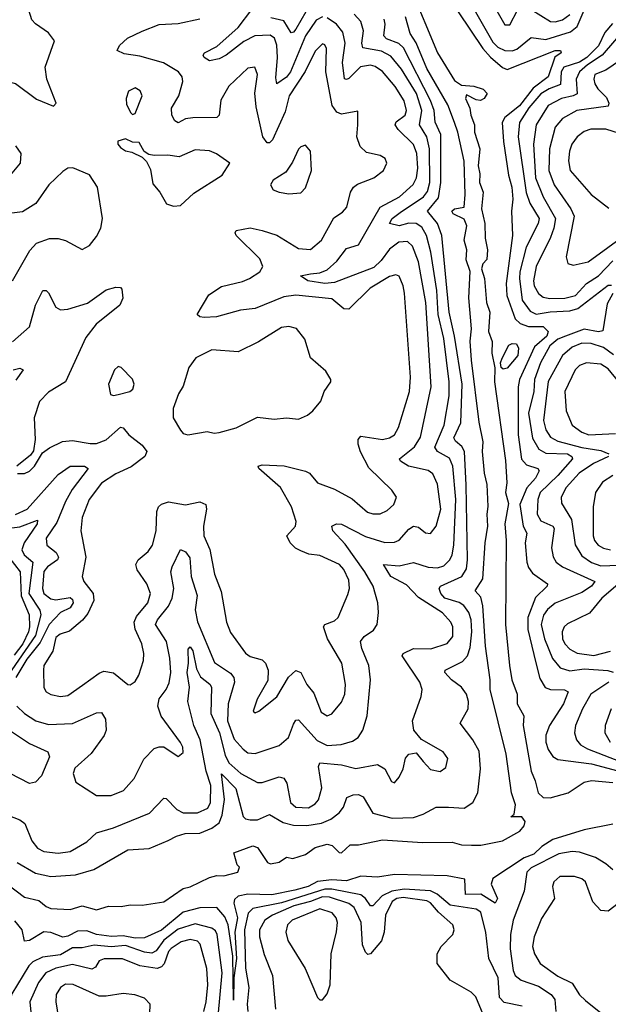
# Model space of a CAD drawing. Extents: x 2056909 to 2160450, y 827444 to 1016825.
# Tile 150 of 256: x 2125325 to 2127776, y 888015 to 892113. Entities that reach past the tile are written whole.
import ezdxf

# ---------------------------------------------------------------- set-up
doc = ezdxf.new("R2010")
doc.units = 0

msp = doc.modelspace()

# ---------------------------------------------------------------- linework, layer by layer
at = {"layer": '0CON10XD'}
for points in [[(2126951.4, 892245), (2127064.3, 891975), (2127135, 891858.9), (2127165, 891839.7), (2127215.5, 891835.5), (2127253.9, 891823.9), (2127271.2, 891805), (2127258.8, 891785), (2127243.3, 891776.7), (2127225, 891778.5), (2127185, 891799.2), (2127181.3, 891785), (2127199.2, 891745), (2127202.7, 891715), (2127218.4, 891675), (2127218.3, 891645), (2127240.3, 891575), (2127233.3, 891505), (2127240.8, 891470.8), (2127239.8, 891435), (2127255.2, 891395.2), (2127247.3, 891325), (2127261.4, 891265), (2127263.5, 891203.5), (2127273, 891155), (2127270, 891115), (2127253.6, 891096.4), (2127248.1, 891075), (2127259.7, 891035), (2127268.7, 890935), (2127282.6, 890895), (2127276.6, 890815), (2127292.5, 890772.5), (2127290.4, 890725), (2127303, 890663), (2127302.3, 890605), (2127347.7, 890277.7), (2127353.1, 890185), (2127347.6, 890145), (2127359.5, 890099.5), (2127344.1, 890015), (2127350.3, 889945), (2127347.8, 889595), (2127364, 889425), (2127374.5, 889365), (2127395.8, 889305), (2127395.8, 889265), (2127424.2, 889215), (2127421.2, 889175), (2127453.8, 888985), (2127471.6, 888945), (2127483.3, 888895), (2127503.8, 888875), (2127533.8, 888873.8), (2127608.1, 888895), (2127675, 888938.6), (2127705, 888946.4), (2127795, 888937.7)], [(2127295, 892178.1), (2127345, 892091.1), (2127365, 892090.6), (2127398, 892152)], [(2125128, 892135), (2125128.1, 892085), (2125152.9, 891985), (2125184.4, 891904.4), (2125200.9, 891880.9), (2125215, 891866.2), (2125235, 891858), (2125275, 891856), (2125306.8, 891846.8), (2125395, 891782), (2125465, 891752.5)], [(2125275, 888802.1), (2125325, 888781.8), (2125346.6, 888766.6), (2125374.7, 888694.7), (2125399.4, 888665), (2125425, 888651.2), (2125485, 888644), (2125535, 888650.3), (2125605, 888691.3), (2125645, 888728.4), (2125715, 888748.4), (2125865, 888810.8), (2125925, 888872.7), (2125935, 888870.5), (2125979.6, 888825), (2126005, 888811.6), (2126065, 888811.5), (2126108.4, 888831.6), (2126119.4, 888855), (2126121.2, 888925), (2126100.6, 888985), (2126075.6, 889115), (2126049.3, 889175), (2126024.8, 889274.8), (2126031.9, 889335), (2126022.3, 889395), (2126028.2, 889435), (2126026.9, 889493.1), (2126035, 889502.5), (2126045, 889485.8), (2126060.9, 889410.9), (2126078, 889378), (2126116.9, 889346.9), (2126123, 889335), (2126120.5, 889225), (2126156.5, 889145), (2126180.9, 889050.9), (2126195, 889020.2), (2126245, 888975.2), (2126315, 888937.5), (2126335, 888937.3), (2126405, 888960.7), (2126425, 888956.2), (2126437.3, 888935), (2126452.4, 888855), (2126475, 888835.3), (2126527.2, 888832.8), (2126555, 888848.5), (2126568.7, 888865), (2126582.5, 888915), (2126568.7, 889005), (2126575, 889019.5), (2126665, 889011.7), (2126725, 888996.3), (2126815, 889012.7), (2126844.7, 888994.7), (2126872.2, 888942.2), (2126885, 888936.2), (2126905, 888960), (2126920.9, 888995), (2126930.6, 889039.4), (2126944.5, 889055.5), (2126975, 889061.2), (2127004.3, 889025), (2127035, 888992.2), (2127075, 888983.1), (2127099.3, 889000.7), (2127107.2, 889037.2), (2127088.6, 889065), (2126997.2, 889117.2), (2126966, 889156), (2126960.8, 889195), (2126996.2, 889295), (2127000.9, 889325), (2126991.2, 889355), (2126916.7, 889465), (2126921.4, 889475), (2126963.9, 889496.1), (2127036.1, 889493.9), (2127105, 889516.2), (2127128.2, 889545), (2127128.6, 889585), (2127120.3, 889605), (2127085, 889644), (2126985, 889708), (2126935, 889760.4), (2126869.6, 889795), (2126840, 889845), (2126905, 889840.2), (2126965, 889853.7), (2127025, 889833.6), (2127065, 889830.8), (2127090.7, 889839.3), (2127115.8, 889865), (2127125.6, 889885), (2127132.7, 889925), (2127140.4, 890115), (2127127.6, 890255), (2127115, 890287.3), (2127064.6, 890315), (2127053.7, 890333.7), (2127092, 890425), (2127112.9, 890547.1), (2127113.4, 890605), (2127091.4, 890785), (2127066.5, 890885), (2127061.8, 890985), (2127036.4, 891145), (2127019.1, 891215), (2126999.3, 891249.3), (2126975, 891263.7), (2126945, 891265.6), (2126905, 891255.2), (2126865, 891264.2), (2126875.8, 891285), (2126909.4, 891309.4), (2127005.9, 891375), (2127022.5, 891397.5), (2127032.7, 891435), (2127031.4, 891575), (2127020.3, 891625), (2126989.8, 891675), (2126999.2, 891735), (2126977.4, 891805), (2126915, 891906.3), (2126870.3, 891960.3), (2126831.9, 891981.9), (2126753.2, 891995), (2126750, 892015), (2126756.1, 892066.1), (2126745, 892104.4), (2126717.7, 892135)], [(2125465, 891752.5), (2125476.7, 891765), (2125437.8, 891865), (2125430.6, 891915), (2125470, 892025), (2125445, 892058), (2125390, 892095), (2125375, 892112.5), (2125362.7, 892152.7)], [(2126585, 892124.3), (2126559, 892111), (2126515.2, 892045), (2126452.7, 891895), (2126435, 891873), (2126395, 891846), (2126390.9, 891870.9), (2126398.5, 891955), (2126396, 892006), (2126385.2, 892035.2), (2126367.9, 892047.9), (2126303.8, 892045), (2126257.9, 892022.1), (2126185, 891965.3), (2126155, 891950.3), (2126115, 891941.5), (2126093.1, 891955), (2126088.6, 891965), (2126094.2, 891975), (2126145, 892000.8), (2126235, 892079.6), (2126291.6, 892155)], [(2126515.7, 892145), (2126475, 892072.8), (2126465, 892060), (2126455, 892058.2), (2126425, 892108.1), (2126370.8, 892120.8)], [(2127150, 892145), (2127253.2, 891993.2), (2127285, 891956.9), (2127335, 891913), (2127355, 891904.7), (2127554.2, 891985), (2127576.2, 891985), (2127579.2, 891975), (2127553, 891957), (2127525.5, 891874.5), (2127462.8, 891827.2), (2127405.8, 891754.2), (2127345.2, 891705), (2127334.3, 891685), (2127339.5, 891605), (2127359.6, 891465), (2127374.3, 891415), (2127377.7, 891365), (2127372.5, 891315), (2127376.6, 891215), (2127350.4, 891015), (2127352.7, 890965), (2127387.1, 890867.1), (2127408.5, 890848.5), (2127443.8, 890836.2), (2127505, 890835.2), (2127525.2, 890815), (2127519.4, 890795), (2127468.7, 890751.3), (2127405.2, 890615), (2127400.3, 890585), (2127400.5, 890385), (2127414, 890284), (2127435, 890259.5), (2127482, 890245), (2127488.4, 890235), (2127472.3, 890205), (2127435.9, 890164.1), (2127406.6, 890095), (2127421.7, 890005), (2127436.7, 889975), (2127429.8, 889935), (2127436.3, 889855), (2127442.8, 889832.8), (2127459.6, 889809.6), (2127522.5, 889765), (2127521.4, 889755), (2127472.6, 889707.4), (2127440.4, 889625), (2127440.7, 889575), (2127473.6, 889436.4), (2127490.7, 889370.7), (2127512.8, 889332.8), (2127535, 889324.2), (2127592.9, 889322.9), (2127607.8, 889315), (2127589.1, 889265), (2127530.5, 889175), (2127515.8, 889135), (2127515.2, 889105), (2127525.2, 889075), (2127545, 889046.6), (2127565, 889033.1), (2127705, 889015.4), (2127815, 888985.7)], [(2127223.3, 892145), (2127295, 892019.4), (2127315, 891998.5), (2127345, 891983.7), (2127375, 891983), (2127395, 891990.2), (2127455, 892039.1), (2127515, 892029.8), (2127618.4, 892061.6), (2127645.6, 892084.4), (2127675, 892152.1)], [(2127455, 892154.7), (2127535, 892105.2), (2127555, 892103.7), (2127585, 892111.9), (2127615, 892133.9)], [(2125233.6, 888543.6), (2125345, 888460), (2125405, 888446.2), (2125435, 888421.8), (2125455, 888413.9), (2125535, 888409.7), (2125585, 888423.8), (2125645, 888407.3), (2125695, 888423.4), (2125747.7, 888422.2), (2125785, 888428.4), (2125835, 888427.3), (2125925, 888440.9), (2126005, 888496.7), (2126035, 888503.8), (2126115, 888541.9), (2126145, 888550.6), (2126175, 888549.5), (2126232.5, 888565), (2126240, 888585), (2126230, 888595), (2126216.2, 888645), (2126295, 888674.5), (2126315, 888667.1), (2126356.7, 888605), (2126368.8, 888598.8), (2126405, 888606), (2126435, 888626.7), (2126462, 888622), (2126515, 888638), (2126555, 888666.7), (2126605, 888680.8), (2126625.8, 888675.8), (2126655, 888646.9), (2126665, 888644.7), (2126701.4, 888678.6), (2126735, 888678.5), (2126835, 888698.9), (2127001.9, 888688.1), (2127125, 888688.9), (2127165, 888678.7), (2127206.5, 888676.5), (2127245, 888677.6), (2127335, 888695.3), (2127407.3, 888735), (2127425, 888757.5), (2127430, 888775), (2127415, 888794.2), (2127370, 888795), (2127383.9, 888806.1), (2127388.8, 888845), (2127373.2, 888895), (2127349.7, 889055), (2127284, 889325), (2127283.5, 889365), (2127263.8, 889505), (2127253.7, 889673.7), (2127245, 889708.6), (2127221.1, 889735), (2127253.1, 889785), (2127263.5, 889935), (2127274.4, 890004.4), (2127270.5, 890055), (2127275.9, 890085.9), (2127271.7, 890178.3), (2127260.7, 890225), (2127251.7, 890315), (2127254.6, 890355), (2127237.5, 890437.5), (2127205.5, 890695), (2127200.2, 890775), (2127206.6, 890826.6), (2127195.3, 890955), (2127200.2, 891065), (2127183.7, 891113.7), (2127186.5, 891155), (2127175.2, 891195), (2127186.4, 891255), (2127175, 891281.9), (2127130, 891305), (2127124.3, 891315), (2127135, 891325.7), (2127175, 891332.9), (2127179.8, 891385), (2127175, 891523.3), (2127149.6, 891645), (2127135.6, 891685), (2127107.6, 891757.6), (2127019.9, 891909.9), (2126976, 892016), (2126950.7, 892055), (2126930.8, 892125)], [(2125313.1, 889255), (2125345, 889224.7), (2125391.9, 889195), (2125445, 889179.5), (2125545, 889182.8), (2125645, 889227.9), (2125665, 889229.4), (2125681.5, 889201.5), (2125684.6, 889155), (2125677, 889133), (2125622, 889058), (2125555, 888997.5), (2125548.1, 888975), (2125559.1, 888939.1), (2125645, 888883.3), (2125705, 888883.5), (2125756.7, 888905), (2125800.9, 888955), (2125841.5, 889035), (2125885, 889078.9), (2125905, 889086.7), (2125925.6, 889085.6), (2125985, 889046), (2126005, 889063.3), (2126004.3, 889085), (2125995, 889103.8), (2125913.9, 889213.9), (2125900.4, 889255), (2125905, 889285.5), (2125934.7, 889325), (2125947.2, 889352.8), (2125954.3, 889395), (2125950.2, 889455), (2125936.6, 889525), (2125890, 889595), (2125899.2, 889615), (2125945, 889672.2), (2125960, 889705), (2125966.2, 889745), (2125954.1, 889815), (2125960, 889835), (2125995, 889906.9), (2126015, 889897.7), (2126033, 889873), (2126038.4, 889795), (2126063.5, 889716.5), (2126055.7, 889655.7), (2126065, 889606.9), (2126136.5, 889436.5), (2126203, 889393), (2126217, 889375), (2126218.5, 889355), (2126192.4, 889265), (2126189.4, 889195), (2126217.9, 889117.9), (2126255, 889075.9), (2126275, 889061.8), (2126305, 889057.8), (2126405, 889091.1), (2126444.6, 889125), (2126465, 889180.6), (2126475, 889196.9), (2126485, 889198.9), (2126562.9, 889112.9), (2126605, 889091.6), (2126663.8, 889096.2), (2126710.8, 889109.2), (2126734.5, 889125), (2126753.1, 889155), (2126772, 889215), (2126785.7, 889365), (2126778.2, 889425), (2126748.7, 889495), (2126743.1, 889525), (2126758.9, 889545), (2126797.9, 889572.1), (2126813.3, 889595), (2126818.5, 889645), (2126815.4, 889685), (2126796.8, 889755), (2126762.4, 889815), (2126680, 889930), (2126629.1, 889985), (2126624.6, 890005), (2126643.3, 890015), (2126665, 890012.4), (2126765, 889962.2), (2126845, 889937), (2126885, 889938.1), (2126904.3, 889945.7), (2126945, 889991.6), (2126965, 890004.2), (2126985, 890000.3), (2127015, 889976.4), (2127035, 889974.4), (2127059.4, 890005), (2127078.8, 890075), (2127065, 890180), (2127045, 890222.9), (2127025, 890236.3), (2126943.3, 890255), (2126910.5, 890275), (2126906.4, 890285), (2126968.9, 890335), (2126993.3, 890375), (2127038.5, 890585), (2127015.4, 890935), (2126985.5, 891105), (2126960.3, 891170.3), (2126938.8, 891188.8), (2126903.3, 891186.7), (2126865, 891157), (2126830.2, 891109.8), (2126799.1, 891080.9), (2126635, 891018.4), (2126595, 891014.9), (2126525, 891025.3), (2126493.3, 891046.7), (2126535, 891054.7), (2126575, 891059.5), (2126605, 891071.4), (2126645, 891108.1), (2126685, 891160.8), (2126735, 891175.4), (2126825, 891332.5), (2126906.5, 891375), (2126963.4, 891426.6), (2126976.3, 891453.7), (2126982.3, 891495), (2126978.5, 891555), (2126965, 891593.8), (2126901.3, 891655), (2126888.8, 891675), (2126892.9, 891687.1), (2126930, 891715), (2126935.7, 891735), (2126925, 891775.5), (2126888.4, 891835), (2126835, 891896.8), (2126805, 891917.8), (2126785, 891923.4), (2126743.4, 891916.6), (2126695, 891868.4), (2126685, 891863.1), (2126677.1, 891867.1), (2126668.5, 891935), (2126680.2, 892015), (2126670.2, 892060.2), (2126644.3, 892094.3), (2126605, 892120.6)], [(2125314.1, 888605), (2125390.9, 888560.9), (2125455, 888546.6), (2125556.5, 888553.5), (2125634, 888575), (2125775, 888656.9), (2125863.5, 888663.5), (2125943.6, 888696.4), (2125978, 888715), (2126014, 888725), (2126075, 888727.5), (2126125, 888747.9), (2126155, 888770.5), (2126168.3, 888801.7), (2126177.4, 888867.4), (2126165, 888973.8), (2126225, 888912.4), (2126255, 888796.4), (2126265, 888787.1), (2126285, 888782.1), (2126315, 888782.6), (2126365, 888804.7), (2126421.7, 888771.7), (2126465, 888759.9), (2126520.9, 888759.1), (2126582, 888768), (2126620, 888785), (2126655, 888811.9), (2126673.6, 888835), (2126686.5, 888875), (2126712.9, 888887.1), (2126735, 888887.2), (2126755, 888878.2), (2126795, 888810.3), (2126875, 888789.5), (2126965, 888792.5), (2127005, 888805.3), (2127058.8, 888835), (2127110, 888835), (2127175, 888831), (2127211.8, 888855), (2127231.9, 888895), (2127244.1, 888995), (2127238, 889068), (2127212, 889115), (2127158.2, 889185), (2127191.5, 889245), (2127193.2, 889275), (2127185.3, 889305), (2127163.9, 889335), (2127122.1, 889365), (2127095.6, 889395), (2127095.8, 889405), (2127168.9, 889441.1), (2127189.5, 889465), (2127200.2, 889499.8), (2127207.8, 889565), (2127204.8, 889615), (2127195, 889645.4), (2127174.6, 889674.6), (2127155, 889687.1), (2127094.3, 889705), (2127078.1, 889725), (2127071.6, 889745), (2127076.9, 889755), (2127165.3, 889794.6), (2127185, 889826.9), (2127189.9, 889865), (2127183.7, 890175), (2127176.5, 890315), (2127166, 890336), (2127138.8, 890358.8), (2127132.9, 890372.9), (2127161, 890435), (2127167.5, 890595), (2127135.1, 890795), (2127112.6, 890895), (2127082.6, 891215), (2127064.7, 891264.7), (2127022.3, 891315), (2127068.4, 891371.6), (2127078.8, 891435), (2127078.6, 891635), (2127055, 891686.7), (2127051.1, 891735), (2127035.7, 891775.7), (2126923.4, 891995), (2126904, 892014), (2126852.5, 892032.5), (2126840.4, 892045), (2126846.7, 892093.3), (2126842.5, 892115)], [(2126690.4, 889719.6), (2126697.4, 889745), (2126695, 889780), (2126675, 889824.5), (2126656.4, 889845), (2126575, 889882.9), (2126528.3, 889888.3), (2126495, 889901.5), (2126472.8, 889912.8), (2126450.5, 889935), (2126437.1, 889965), (2126472.5, 890005), (2126476.1, 890023.9), (2126455.8, 890085), (2126410.8, 890165), (2126320, 890245), (2126317.5, 890255), (2126335, 890260), (2126425.3, 890255.3), (2126515, 890233.8), (2126531.1, 890225), (2126565, 890184.4), (2126635, 890158.1), (2126708.9, 890118.9), (2126773, 890063), (2126795, 890055.6), (2126825, 890055.6), (2126855, 890069.4), (2126882.5, 890095), (2126894, 890125), (2126874.2, 890155), (2126777.8, 890247.8), (2126743.4, 890313.4), (2126734.7, 890345.3), (2126734.7, 890365.3), (2126745, 890378.5), (2126835, 890365.3), (2126865, 890372), (2126884.7, 890385.3), (2126902.3, 890415), (2126947.7, 890565), (2126951.4, 890625), (2126927.4, 890975), (2126922, 891005), (2126904.6, 891044.6), (2126890.6, 891050.6), (2126865, 891043.8), (2126784.2, 890995.8), (2126695, 890908), (2126675, 890909.3), (2126625, 890951.4), (2126475, 890966.3), (2126425, 890958.6), (2126305, 890911.1), (2126243.9, 890903.9), (2126144, 890876), (2126092.7, 890872.7), (2126075, 890875.7), (2126064.3, 890885), (2126112.4, 890967.6), (2126165, 891002.4), (2126252.3, 891022.3), (2126282.2, 891035), (2126325, 891063.8), (2126336.6, 891085), (2126325, 891116.9), (2126226, 891215), (2126222, 891225), (2126226.7, 891235), (2126285, 891246.2), (2126335, 891234.7), (2126395, 891215.3), (2126485, 891160.7), (2126535, 891156.2), (2126581.8, 891195), (2126632.2, 891287.8), (2126668.3, 891311.7), (2126687.4, 891332.6), (2126701.5, 891395), (2126714.2, 891415.8), (2126731.3, 891428.7), (2126798.8, 891455), (2126839.2, 891485), (2126854, 891515), (2126846, 891535), (2126825, 891547.5), (2126769.3, 891559.3), (2126742.7, 891585), (2126728.5, 891625), (2126732.5, 891675), (2126732.5, 891732.5), (2126665, 891719.3), (2126645, 891727.7), (2126625.5, 891755.5), (2126599.2, 891895), (2126602.5, 891992.5), (2126595, 892007.8), (2126585, 892011.8), (2126555, 891982.1), (2126513, 891897), (2126446.1, 891795), (2126430.4, 891729.6), (2126377.2, 891612.8), (2126365, 891599.5), (2126355, 891600), (2126337.4, 891625), (2126309.3, 891749.3), (2126303.3, 891806.7), (2126315.3, 891885), (2126304.4, 891914.4), (2126275, 891910.9), (2126195, 891835.5), (2126162.8, 891777.2), (2126155.4, 891715), (2126146, 891705), (2126045, 891704.7), (2126015, 891700.4), (2125985, 891683.6), (2125971.2, 891691.2), (2125958.5, 891715), (2125956.4, 891745), (2125987.2, 891795), (2126004.7, 891855), (2126001.1, 891875), (2125986, 891896), (2125923.5, 891933.5), (2125825, 891960.2), (2125759.8, 891969.8), (2125730.8, 891985), (2125740.5, 892005), (2125773.8, 892035), (2125835, 892064.7), (2125905, 892093.1), (2125985, 892097.3), (2126075, 892115.5)], [(2127793.6, 892096.4), (2127760.9, 892059.1), (2127735, 892003.6), (2127686.5, 891955), (2127655, 891935.6), (2127589.8, 891915), (2127580, 891895), (2127576.9, 891843.1), (2127529.7, 891825), (2127495, 891803.4), (2127444.9, 891745.1), (2127406.2, 891685), (2127400.2, 891625), (2127433.2, 891393.2), (2127449.1, 891349.1), (2127487.5, 891285), (2127483.3, 891265), (2127434.2, 891165.8), (2127407.5, 891062.5), (2127405.8, 891035), (2127417.3, 890945), (2127449.7, 890899.7), (2127475, 890886.7), (2127533, 890897.1), (2127615, 890900.5), (2127648.9, 890911.1), (2127775, 891007.1), (2127788.3, 891008.3)], [(2127844, 892075), (2127750.2, 891965), (2127688.9, 891925), (2127655.5, 891895), (2127641.7, 891865), (2127645.4, 891804.6), (2127629.5, 891795), (2127580.8, 891785), (2127524.6, 891755.4), (2127475.2, 891675), (2127464.5, 891595), (2127473.1, 891455), (2127504.2, 891375), (2127555.5, 891285), (2127549.3, 891245), (2127534.6, 891205.4), (2127475.2, 891085), (2127464.4, 891025), (2127466.9, 891005), (2127485, 890972.4), (2127505, 890957.3), (2127532.6, 890952.6), (2127595, 890953.6), (2127638.4, 890965), (2127684.3, 891015), (2127735, 891046.9), (2127795, 891109.2)], [(2127856.9, 891965), (2127765, 891903.1), (2127719.6, 891885), (2127715.4, 891865), (2127719.7, 891845), (2127731.3, 891825), (2127768.7, 891788.7), (2127777.1, 891765), (2127775, 891753.1), (2127645, 891734.8), (2127585, 891701.8), (2127554.8, 891665), (2127530.3, 891575), (2127528, 891485), (2127550.2, 891425), (2127619.5, 891325), (2127633.4, 891295), (2127600.4, 891125), (2127607.5, 891097.5), (2127628.8, 891091.2), (2127691.1, 891105), (2127855, 891223.4)], [(2125795, 891717.5), (2125805, 891722.5), (2125834.3, 891795), (2125826.4, 891816.4), (2125805, 891829.2), (2125778, 891815), (2125767.5, 891785), (2125769.5, 891759.5), (2125787.5, 891725), (2125795, 891717.5)], [(2127875, 891622.8), (2127765, 891656.8), (2127703.1, 891656.9), (2127675, 891646.8), (2127645.4, 891625), (2127624.1, 891595), (2127613.6, 891565), (2127610, 891525), (2127616.8, 891485), (2127704.4, 891385), (2127778.3, 891328.3)], [(2125965, 891336.2), (2125995, 891338.8), (2126049.5, 891390.5), (2126167.5, 891465), (2126200, 891515), (2126144.2, 891554.2), (2126115, 891567.1), (2126055, 891571.1), (2125988.3, 891541.7), (2125941.2, 891548.8), (2125885, 891548), (2125862, 891552), (2125843.6, 891563.6), (2125821.7, 891601.7), (2125795, 891603.3), (2125765, 891616.7), (2125733.6, 891606.4), (2125733.3, 891595), (2125745, 891580), (2125765, 891566.7), (2125791.7, 891561.7), (2125835, 891540), (2125852.5, 891522.5), (2125869.7, 891489.7), (2125879.7, 891429.7), (2125908.8, 891395), (2125936.1, 891346.1), (2125965, 891336.2)], [(2125307.4, 891587.4), (2125330, 891555), (2125326.9, 891515), (2125285, 891465.7)], [(2126445, 891387.5), (2126495, 891392.5), (2126515, 891412.5), (2126539.2, 891485), (2126535.7, 891565), (2126515, 891590), (2126495, 891583.8), (2126485, 891573.8), (2126461.1, 891518.9), (2126432.5, 891477.5), (2126380, 891445), (2126368.8, 891425), (2126380, 891405), (2126405, 891394.2), (2126445, 891387.5)], [(2125295, 891025.8), (2125367.6, 891152.4), (2125395, 891181.9), (2125448.6, 891201.4), (2125485, 891202.1), (2125515, 891192.9), (2125585, 891156), (2125615, 891172.5), (2125645, 891210.8), (2125662.9, 891245), (2125670, 891285), (2125649.4, 891415), (2125615, 891466.2), (2125545.7, 891495.7), (2125525, 891494.3), (2125505, 891481.4), (2125445.7, 891425), (2125391.9, 891348.1), (2125337, 891313), (2125292.1, 891307.9)], [(2125295, 890771.2), (2125366, 890834), (2125390.8, 890925), (2125420.8, 890985), (2125435, 890985.8), (2125445, 890975.8), (2125475, 890915.8), (2125495, 890904.5), (2125525, 890907.7), (2125607.3, 890932.7), (2125685, 890987.8), (2125725, 891000), (2125745, 890997.5), (2125750.7, 890990.7), (2125753.9, 890953.9), (2125741.4, 890925), (2125643.1, 890845), (2125599.5, 890790.5), (2125515.3, 890604.7), (2125445, 890562.2), (2125406.9, 890523.1), (2125385.6, 890455), (2125389.2, 890365), (2125382.3, 890317.7), (2125370, 890300), (2125313.3, 890255)], [(2127795, 890972.9), (2127770.3, 890929.7), (2127752.8, 890817.2), (2127735, 890813.8), (2127675, 890825.1), (2127598, 890795), (2127565, 890783), (2127531.5, 890755), (2127493.7, 890685), (2127467.6, 890615), (2127465.6, 890564.4), (2127443.3, 890475), (2127460.2, 890370.2), (2127486.2, 890325), (2127515, 890308.9), (2127605, 890305.4), (2127623.5, 890295), (2127626.9, 890285), (2127565, 890214.8), (2127491.5, 890145), (2127482.1, 890115), (2127479.6, 890055), (2127495, 890027.2), (2127545, 890005.3), (2127550.7, 889995), (2127538.8, 889915), (2127546.6, 889876.6), (2127558.9, 889855), (2127585.5, 889835), (2127718.8, 889775), (2127705.8, 889755), (2127665, 889728.1), (2127555, 889684.3), (2127522.2, 889657.8), (2127505.2, 889634.8), (2127496.3, 889595), (2127509.5, 889535), (2127543.2, 889453.2), (2127575, 889415.3), (2127615, 889402.9), (2127675, 889410.7), (2127774.2, 889404.2), (2127796.5, 889396.5)], [(2126025, 890384.2), (2126105, 890399.2), (2126135, 890392.2), (2126155, 890394.5), (2126226.4, 890413.6), (2126315, 890457.8), (2126385, 890450), (2126435, 890455.6), (2126485, 890450), (2126523.3, 890466.7), (2126545.5, 890484.5), (2126579.2, 890525), (2126592, 890565), (2126620, 890605), (2126620, 890615), (2126599.7, 890649.7), (2126536, 890705), (2126512.4, 890782.4), (2126477.2, 890827.2), (2126445, 890835.5), (2126415, 890831.1), (2126318.5, 890771.5), (2126235, 890730.6), (2126125, 890739.1), (2126058, 890705), (2126029.2, 890665), (2126005, 890587.5), (2125986, 890555), (2125964.2, 890495), (2125964.3, 890455), (2125994.5, 890404.5), (2126005, 890390.8), (2126025, 890384.2)], [(2127338, 890658), (2127330, 890665), (2127327.1, 890685), (2127334.3, 890704.3), (2127361.6, 890758.4), (2127375, 890764.5), (2127393.1, 890763.1), (2127402.2, 890745), (2127398.2, 890715), (2127355, 890661.9), (2127338, 890658)], [(2127797.5, 890717.5), (2127755, 890747.6), (2127704.8, 890765.2), (2127665, 890766.6), (2127625, 890749.4), (2127585.1, 890714.9), (2127525, 890606.2), (2127505.2, 890445), (2127515.7, 890405), (2127535, 890375.3), (2127565, 890358.6), (2127665, 890332.6), (2127745, 890320), (2127778.1, 890305)], [(2125297.5, 890655), (2125325, 890662.9), (2125339.2, 890655), (2125308, 890612)], [(2125715, 890548), (2125735, 890552.9), (2125783.3, 890565), (2125796, 890575), (2125802, 890595), (2125795, 890616.2), (2125746.7, 890665), (2125735, 890668.8), (2125720, 890655), (2125694.2, 890595), (2125702.5, 890552.5), (2125715, 890548)], [(2127819.7, 890605), (2127775, 890660), (2127745, 890678.9), (2127685, 890684.7), (2127655, 890672.8), (2127637.6, 890655), (2127594.1, 890565), (2127599.7, 890485), (2127625.2, 890425.2), (2127665, 890395.8), (2127695, 890384.4), (2127805, 890390.9)], [(2125315, 890223.3), (2125345, 890224), (2125365, 890234), (2125385.8, 890255), (2125420, 890310), (2125449.2, 890330.8), (2125503.6, 890356.3), (2125545, 890360.8), (2125618.8, 890348.8), (2125645, 890349), (2125685.5, 890364.5), (2125745, 890416), (2125755, 890413.5), (2125779.2, 890385), (2125835, 890341.1), (2125853.8, 890315), (2125845.5, 890295), (2125788.3, 890251.7), (2125725, 890222.1), (2125665, 890183.4), (2125614.2, 890115), (2125585, 890040), (2125579.3, 889985), (2125600.6, 889875), (2125584.5, 889795), (2125591.5, 889775), (2125630, 889725), (2125633.3, 889695), (2125608.8, 889641.2), (2125586.8, 889613.2), (2125532, 889568), (2125492.7, 889555), (2125475, 889540.6), (2125463.4, 889485), (2125425.5, 889425), (2125423.3, 889405), (2125425, 889333.3), (2125435.4, 889315.4), (2125455, 889304.5), (2125495, 889295.5), (2125525, 889299.6), (2125586.7, 889343.3), (2125655, 889392.9), (2125675, 889400.8), (2125715, 889394.6), (2125775, 889345.8), (2125785, 889344.2), (2125805, 889358.6), (2125820.9, 889385), (2125839.6, 889445), (2125841.6, 889475), (2125832.7, 889515), (2125806.1, 889576.2), (2125801.7, 889605), (2125811.1, 889628.9), (2125858.3, 889685), (2125869.7, 889725), (2125854.2, 889764.2), (2125813.2, 889823.2), (2125808.8, 889845), (2125818.2, 889865), (2125860.3, 889899.7), (2125877.5, 889925), (2125892.9, 889985), (2125895.4, 890065), (2125902.7, 890085), (2125915, 890096.5), (2125945, 890105.4), (2126015, 890092.8), (2126075, 890105.3), (2126099.4, 890095), (2126102.3, 890075), (2126089.4, 890005), (2126091.5, 889965), (2126117, 889907), (2126135.3, 889805), (2126163.3, 889733.3), (2126186.2, 889605), (2126202.6, 889562.6), (2126265, 889476.7), (2126285, 889462.5), (2126335, 889448.9), (2126347.8, 889435), (2126359.5, 889405), (2126358.3, 889361.7), (2126314.2, 889285), (2126297.5, 889235), (2126305, 889227.5), (2126320, 889235), (2126395, 889294.2), (2126443.4, 889376.6), (2126475, 889404.3), (2126495.4, 889395.4), (2126519.7, 889345), (2126548.9, 889308.9), (2126580.5, 889230.5), (2126605, 889215.6), (2126625, 889222.9), (2126665, 889271.9), (2126677.9, 889305), (2126681.4, 889345), (2126665.4, 889434.6), (2126606.8, 889535), (2126590, 889585), (2126595.8, 889595), (2126635, 889610.7), (2126651.1, 889625), (2126690.4, 889719.6)], [(2127775.8, 890295), (2127714, 890266), (2127653.9, 890225), (2127600.8, 890165), (2127580, 890125), (2127580.9, 890100.9), (2127621.7, 890031.7), (2127637, 889927), (2127665, 889881), (2127705, 889853.7), (2127745, 889840.2), (2127895, 889845.1)], [(2125307.2, 890052.8), (2125355.3, 890075), (2125485, 890220), (2125535, 890254.8), (2125594.6, 890254.6), (2125610, 890245), (2125543.3, 890156.7), (2125515, 890107.9), (2125479.9, 890020.1), (2125434.7, 889955), (2125438, 889925), (2125476.7, 889895), (2125486.9, 889875), (2125482.4, 889865), (2125440.5, 889835), (2125425, 889816), (2125419.5, 889745), (2125425.2, 889725), (2125455, 889701.9), (2125475, 889697.5), (2125535, 889707.6), (2125545, 889700), (2125547.3, 889685), (2125535.3, 889664.7), (2125495.2, 889645), (2125447.3, 889595), (2125410, 889520), (2125355, 889450.4), (2125309, 889375)], [(2127794.2, 890215), (2127751.7, 890188.3), (2127722.7, 890145), (2127712, 890085), (2127713, 889965), (2127718.1, 889945), (2127734, 889925), (2127755, 889912.5), (2127785, 889905.6)], [(2125215, 889987.6), (2125325, 890002.1), (2125399.5, 890029.5), (2125398, 890015), (2125343.7, 889935), (2125333.8, 889906.2), (2125342.9, 889885), (2125379.6, 889855), (2125362.3, 889725), (2125408.6, 889655), (2125413.4, 889635), (2125390.1, 889549.9), (2125276.2, 889385)], [(2125279, 889875), (2125326.2, 889815), (2125330.9, 889715), (2125363.6, 889635), (2125365.7, 889585), (2125360.8, 889565), (2125337.5, 889515), (2125301.8, 889468.2)], [(2127815, 889761.6), (2127748.4, 889705), (2127697.4, 889642.6), (2127605, 889598.2), (2127591.5, 889585), (2127584.1, 889565), (2127584.8, 889535), (2127594.8, 889515), (2127615, 889492.2), (2127646.5, 889476.5), (2127715, 889466.6), (2127785, 889484.8)], [(2127778, 889355), (2127703.3, 889305), (2127667.5, 889245), (2127639.4, 889175), (2127634.7, 889145), (2127643.8, 889115), (2127660, 889095), (2127688.3, 889078.3), (2127825, 889024.6)], [(2127787.2, 889245), (2127762.9, 889175), (2127761.4, 889145), (2127782.9, 889105)], [(2125278.7, 889158.7), (2125365, 889100.6), (2125442, 889065), (2125449.5, 889045), (2125415, 888965.8), (2125390.4, 888939.6), (2125365, 888933.8), (2125285, 888974.6)], [(2127795, 888764.5), (2127675, 888740.3), (2127545, 888700.5), (2127498.8, 888671.2), (2127465, 888639.3), (2127425, 888624), (2127295, 888537.7), (2127288, 888515), (2127314.5, 888455.5), (2127305, 888436), (2127245, 888472.8), (2127181.1, 888471.1), (2127178.1, 888535), (2127105, 888549.4), (2126885, 888554.2), (2126815, 888543.1), (2126745, 888548.6), (2126685, 888528), (2126625, 888533.2), (2126564.6, 888525.4), (2126525.2, 888504.8), (2126470.3, 888489.7), (2126375, 888469.6), (2126275, 888473.5), (2126235, 888464.2), (2126218.9, 888451.1), (2126215.8, 888435), (2126231, 888375), (2126220.4, 888315), (2126227.7, 888205), (2126216.7, 888125), (2126215, 888032.5), (2126211.7, 888215), (2126192.2, 888345), (2126179.1, 888379.1), (2126145, 888417.1), (2126075, 888416.7), (2126005, 888397.7), (2125915, 888323.1), (2125845, 888291.6), (2125805, 888289.5), (2125755, 888299.3), (2125707.1, 888297.1), (2125645, 888305.2), (2125605, 888320.9), (2125565, 888318.9), (2125525, 888298.3), (2125505, 888294.5), (2125454.1, 888314.1), (2125425, 888316.1), (2125365, 888279.8), (2125345, 888277.7), (2125334.8, 888325), (2125305, 888361.4)], [(2127795, 888573.8), (2127765, 888598.6), (2127721.8, 888625), (2127655, 888648.4), (2127625, 888650.9), (2127569.7, 888640.3), (2127455, 888582.9), (2127436.3, 888565), (2127425.8, 888485), (2127380, 888365), (2127368.7, 888305), (2127366.9, 888245), (2127379, 888155), (2127387.2, 888135), (2127412.3, 888115), (2127485, 888089.5), (2127537.9, 888055), (2127552.4, 888035), (2127557.5, 887985)], [(2127835, 888447.7), (2127775, 888402.5), (2127745, 888405.5), (2127711.1, 888441.1), (2127681.1, 888525), (2127665, 888537.5), (2127635, 888546.8), (2127574.1, 888545.9), (2127548.1, 888525), (2127543.5, 888505), (2127551.1, 888455), (2127497.7, 888372.3), (2127466.7, 888295), (2127460.4, 888255), (2127468.2, 888225), (2127492.2, 888185), (2127565, 888131.9), (2127625, 888102.5), (2127655, 888054.2), (2127680.2, 888030.2), (2127758.3, 887968.3), (2127791.7, 887901.7)], [(2127416.8, 888006.8), (2127342.5, 888022.5), (2127323, 888043), (2127317.6, 888125), (2127278, 888205), (2127265, 888312.9), (2127245, 888398.4), (2127225, 888411), (2127117.8, 888427.8), (2127063.5, 888473.5), (2127035, 888487), (2126925, 888494.4), (2126874.1, 888485.9), (2126833.7, 888466.3), (2126795, 888424), (2126785, 888424.6), (2126765.2, 888455), (2126745, 888469.8), (2126625, 888493.8), (2126595, 888494.2), (2126415, 888437.2), (2126295, 888413.4), (2126276.3, 888393.7), (2126260.7, 888325), (2126265.4, 888165), (2126279.2, 888085), (2126271.6, 888015), (2126274.3, 887985)], [(2127288.7, 887888.7), (2127224.4, 888045), (2127204.2, 888065), (2127117.1, 888115), (2127062.9, 888185), (2127062.9, 888225), (2127079.2, 888255), (2127128, 888305), (2127134.3, 888325), (2127128.9, 888345), (2127068.1, 888398.1), (2127035, 888437.2), (2127020.6, 888445), (2126921, 888459), (2126894.4, 888455.6), (2126875, 888442.9), (2126848, 888385), (2126842.9, 888315), (2126831.4, 888278.6), (2126785, 888224.2), (2126775, 888222.5), (2126765, 888232), (2126752.4, 888262.4), (2126746.5, 888355), (2126717.9, 888417.9), (2126695, 888434), (2126615, 888460.4), (2126585, 888461.6), (2126535, 888441.9), (2126466.4, 888425), (2126376.8, 888385), (2126345.9, 888365), (2126323.1, 888325), (2126322.6, 888295), (2126342.3, 888222.3), (2126377.3, 888135), (2126390, 887995)], [(2126585, 888033.3), (2126605, 888057.5), (2126618, 888095), (2126622.1, 888225), (2126644.2, 888315.8), (2126647.6, 888355), (2126642.4, 888375), (2126625.4, 888395), (2126575, 888412.6), (2126459.2, 888365), (2126440, 888345), (2126433.3, 888315), (2126440.9, 888280.8), (2126513.8, 888163.8), (2126565, 888042.5), (2126575, 888033.3), (2126585, 888033.3)], [(2126151.4, 887965), (2126168.4, 888145), (2126147.4, 888305), (2126140.5, 888320.5), (2126125, 888331.6), (2126055, 888350.2), (2125985, 888327.6), (2125925, 888281.7), (2125892.8, 888237.2), (2125875, 888227.1), (2125845, 888231.5), (2125765, 888259.4), (2125705, 888254), (2125635, 888261), (2125585, 888249.1), (2125545, 888250), (2125495, 888220.1), (2125419.1, 888210.9), (2125378.8, 888191.2), (2125362.6, 888175), (2125292.2, 888057.8), (2125271.4, 887975)], [(2126090.9, 887985), (2126101.7, 888025), (2126108.5, 888095), (2126103.6, 888163.6), (2126076.6, 888265), (2126065, 888276.8), (2126035, 888283.9), (2125996.5, 888275), (2125955, 888246.7), (2125944.4, 888235), (2125926.9, 888183.1), (2125915, 888170.2), (2125897, 888163), (2125825, 888175.2), (2125753.4, 888203.4), (2125675.8, 888204.2), (2125655.4, 888195), (2125640.9, 888169.1), (2125625, 888160.5), (2125545, 888179.7), (2125475.4, 888164.6), (2125433.9, 888146.1), (2125402.4, 888105), (2125367, 888025), (2125371.8, 887981.8)], [(2125866.7, 887975), (2125867.5, 888015), (2125845, 888040.8), (2125803.5, 888053.5), (2125755, 888059.5), (2125685, 888047.8), (2125655, 888048.6), (2125547, 888097), (2125515, 888098), (2125494.5, 888085), (2125476.9, 888055), (2125475.4, 888025), (2125486.7, 887955)]]:
    msp.add_lwpolyline(points, dxfattribs=at)

doc.saveas('drawing.dxf')
